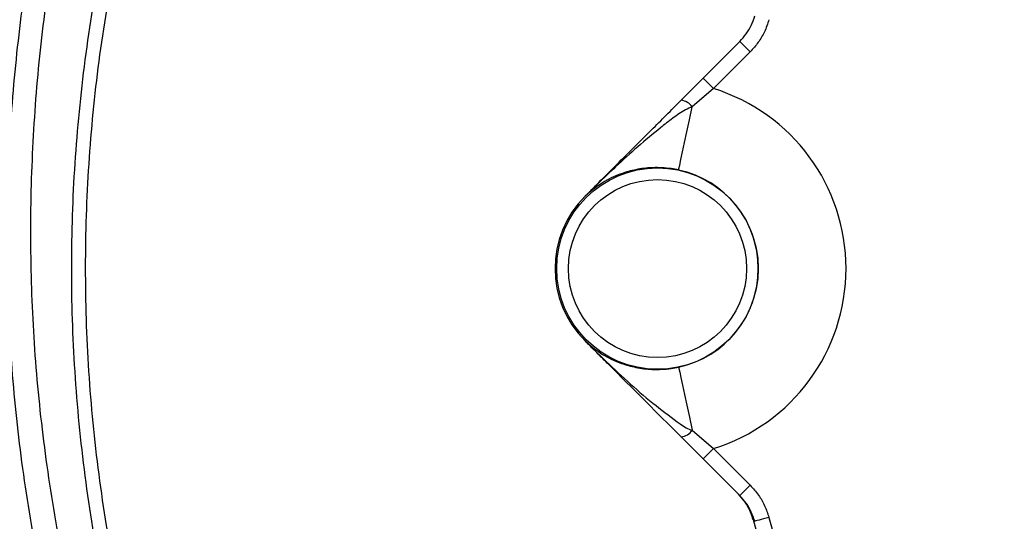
# Model space of a CAD drawing. Header units: millimetres. Extents: x 1548 to 3248, y 1400 to 3100.
# Tile 8 of 23: x 2116 to 2284, y 2206 to 2292. Entities that reach past the tile are written whole.
import ezdxf

# ---------------------------------------------------------------- set-up
doc = ezdxf.new("R2010")
doc.units = ezdxf.units.MM

msp = doc.modelspace()

# ---------------------------------------------------------------- linework, layer by layer
at = {"color": 7, "linetype": 'Continuous', "lineweight": 25}
for p, q in [((2232.85, 2282.11), (2239.12, 2288.38)), ((2240.89, 2286.61), (2234.62, 2280.34)), ((2229.08, 2278.34), (2232.85, 2282.11)), ((2234.62, 2280.34), (2230.99, 2277.21)), ((2212.68, 2261.94), (2212.67, 2261.93)), ((2212.67, 2261.93), (2212.68, 2261.94)), ((2212.67, 2237.18), (2212.68, 2237.17)), ((2212.68, 2237.17), (2212.67, 2237.18)), ((2232.85, 2217), (2229.08, 2220.77)), ((2230.99, 2221.89), (2234.62, 2218.77)), ((2234.62, 2218.77), (2240.89, 2212.5)), ((2239.12, 2210.73), (2232.85, 2217)), ((2241.69, 2206.33), (2241.38, 2206.62))]:
    msp.add_line(p, q, dxfattribs=at)
at = {"color": 7, "linetype": 'Continuous', "lineweight": 25, "flags": 128}
for points in [[(2239.12, 2288.38), (2239.15, 2288.34), (2239.25, 2288.24), (2239.42, 2288.08), (2239.64, 2287.86), (2239.9, 2287.59), (2240.21, 2287.29), (2240.54, 2286.95), (2240.89, 2286.61)], [(2232.85, 2282.11), (2232.88, 2282.07), (2232.98, 2281.97), (2233.15, 2281.81), (2233.37, 2281.59), (2233.64, 2281.32), (2233.94, 2281.02), (2234.27, 2280.68), (2234.62, 2280.34)], [(2228.67, 2266.41), (2228.72, 2266.64), (2228.85, 2267.25), (2229.05, 2268.21), (2229.33, 2269.5), (2229.67, 2271.09), (2230.07, 2272.94), (2230.51, 2275), (2230.99, 2277.21)], [(2228.67, 2232.7), (2228.72, 2232.47), (2228.85, 2231.86), (2229.05, 2230.9), (2229.33, 2229.61), (2229.67, 2228.02), (2230.07, 2226.17), (2230.51, 2224.11), (2230.99, 2221.89)], [(2232.85, 2217), (2232.88, 2217.03), (2232.98, 2217.13), (2233.15, 2217.3), (2233.37, 2217.52), (2233.64, 2217.79), (2233.94, 2218.09), (2234.27, 2218.42), (2234.62, 2218.77)], [(2239.12, 2210.73), (2239.15, 2210.76), (2239.25, 2210.86), (2239.42, 2211.03), (2239.64, 2211.25), (2239.9, 2211.52), (2240.21, 2211.82), (2240.54, 2212.15), (2240.89, 2212.5)], [(2244.1, 2206.99), (2243.63, 2206.87), (2243.18, 2206.74), (2242.77, 2206.63), (2242.41, 2206.53), (2242.11, 2206.44), (2241.88, 2206.38), (2241.74, 2206.34), (2241.69, 2206.33)]]:
    msp.add_lwpolyline(points, dxfattribs=at)
at = {"color": 7, "linetype": 'Continuous', "lineweight": 25}
for centre, radius in [((2397.54, 2249.55), 850), ((2397.54, 2249.55), 700), ((2397.54, 2249.55), 692.5), ((2397.54, 2249.55), 685.19), ((2397.54, 2249.55), 675), ((2397.54, 2249.55), 385), ((2397.54, 2249.55), 377.5), ((2397.54, 2249.55), 376.5), ((2397.54, 2249.55), 375), ((2225.04, 2249.55), 17.22), ((2225.04, 2249.55), 15.22)]:
    msp.add_circle(centre, radius, dxfattribs=at)
for centre, radius, start, end in [((2225.04, 2249.55), 32.24, 287.2733, 72.7267), ((2228.76, 2275.61), 2.74, 35.6799, 83.2411), ((2225.04, 2249.55), 17.24, 282.1258, 77.8742), ((2225.04, 2249.55), 17.5, 135, 225), ((2225.04, 2249.55), 17.5, 135, 225), ((2212.67, 2261.93), 0.00644, 223.21, 226.5914), ((2212.69, 2261.93), 0.00764, 116.8295, 135.3084), ((2212.67, 2237.17), 0.00644, 133.4086, 136.79), ((2212.69, 2237.17), 0.00764, 224.6916, 243.1705), ((2228.76, 2223.49), 2.74, 276.7589, 324.3201), ((2397.54, 2249.55), 159.24, 195.5016, 224.4984), ((2397.54, 2249.55), 161.96, 195.3729, 224.6271)]:
    msp.add_arc(centre, radius, start, end, dxfattribs=at)
for points, knots in [([(2659.35, 2433.16), (2663.12, 2427.57), (2670.69, 2416.36), (2680.67, 2398.67), (2689.6, 2380.41), (2697.35, 2361.64), (2703.64, 2343.19), (2708.57, 2325.14), (2712.32, 2307.59), (2715.1, 2289.82), (2716.87, 2271.93), (2717.65, 2254), (2717.41, 2236.05), (2716.12, 2218.11), (2713.81, 2200.21), (2710.5, 2182.44), (2706.2, 2164.89), (2700.93, 2147.63), (2694.7, 2130.72), (2687.51, 2114.19), (2679.38, 2098.07), (2670.35, 2082.41), (2660.46, 2067.27), (2649.77, 2052.72), (2638.3, 2038.84), (2626.07, 2025.66), (2613.12, 2013.18), (2599.47, 2001.42), (2585.19, 1990.44), (2570.35, 1980.28), (2555.01, 1970.99), (2539.19, 1962.62), (2522.93, 1955.14), (2506.25, 1948.57), (2489.24, 1942.93), (2471.97, 1938.24), (2454.46, 1934.54), (2436.73, 1931.84), (2418.83, 1930.15), (2400.83, 1929.46), (2382.81, 1929.78), (2364.88, 1931.1), (2347.05, 1933.44), (2329.36, 1936.81), (2311.85, 1941.18), (2294.58, 1946.55), (2277.63, 1952.86), (2261.09, 1960.1), (2245.01, 1968.25), (2229.44, 1977.31), (2214.37, 1987.25), (2199.86, 1998.03), (2185.97, 2009.6), (2172.76, 2021.9), (2160.32, 2034.88), (2148.65, 2048.53), (2137.78, 2062.81), (2127.69, 2077.69), (2118.45, 2093.1), (2110.08, 2108.98), (2102.64, 2125.27), (2096.14, 2141.93), (2090.59, 2158.95), (2085.99, 2176.28), (2082.35, 2193.83), (2079.69, 2211.54), (2078.04, 2229.37), (2077.42, 2247.29), (2077.82, 2265.28), (2079.23, 2283.26), (2081.63, 2301.12), (2085.03, 2318.79), (2089.42, 2336.22), (2094.8, 2353.36), (2101.16, 2370.19), (2108.44, 2386.68), (2116.65, 2402.72), (2125.66, 2418.3), (2132.39, 2428.21), (2135.74, 2433.16)], [0, 0, 0, 0, 0.014504, 0.029051, 0.043613, 0.05816, 0.072663, 0.085482, 0.098341, 0.111221, 0.124101, 0.136959, 0.149778, 0.162664, 0.175591, 0.188539, 0.201488, 0.214415, 0.227302, 0.240194, 0.253127, 0.266081, 0.279035, 0.291968, 0.304861, 0.317706, 0.330591, 0.343497, 0.356402, 0.369287, 0.382132, 0.394913, 0.407734, 0.420576, 0.433417, 0.446237, 0.459018, 0.471861, 0.484745, 0.49765, 0.510555, 0.523439, 0.536282, 0.549176, 0.56211, 0.575065, 0.58802, 0.600955, 0.613848, 0.626736, 0.639665, 0.652615, 0.665564, 0.678493, 0.691381, 0.704198, 0.717055, 0.729933, 0.74281, 0.755667, 0.768484, 0.781267, 0.794091, 0.806935, 0.819779, 0.832602, 0.845385, 0.858237, 0.871129, 0.884043, 0.896956, 0.909849, 0.922701, 0.93555, 0.94844, 0.96135, 0.974261, 0.987151, 1, 1, 1, 1]), ([(2143.92, 2427.41), (2140.67, 2422.62), (2134.16, 2413.01), (2125.43, 2397.92), (2117.48, 2382.38), (2110.42, 2366.41), (2104.26, 2350.1), (2099.05, 2333.5), (2094.8, 2316.62), (2091.51, 2299.5), (2089.17, 2282.2), (2087.81, 2264.79), (2087.42, 2247.36), (2088.02, 2230), (2089.62, 2212.73), (2092.2, 2195.58), (2095.72, 2178.58), (2100.18, 2161.79), (2105.56, 2145.31), (2111.85, 2129.16), (2119.06, 2113.39), (2127.17, 2098), (2136.13, 2083.07), (2145.9, 2068.65), (2156.43, 2054.82), (2167.73, 2041.6), (2179.79, 2029.02), (2192.58, 2017.1), (2206.04, 2005.89), (2220.1, 1995.45), (2234.7, 1985.82), (2249.79, 1977.04), (2265.37, 1969.15), (2281.39, 1962.13), (2297.81, 1956.02), (2314.54, 1950.82), (2331.5, 1946.58), (2348.64, 1943.31), (2365.9, 1941.05), (2383.28, 1939.77), (2400.72, 1939.47), (2418.16, 1940.13), (2435.5, 1941.77), (2452.67, 1944.38), (2469.63, 1947.97), (2486.36, 1952.51), (2502.85, 1957.97), (2519, 1964.34), (2534.75, 1971.59), (2550.08, 1979.7), (2564.94, 1988.69), (2579.32, 1998.53), (2593.15, 2009.18), (2606.38, 2020.57), (2618.93, 2032.66), (2630.77, 2045.43), (2641.88, 2058.88), (2652.25, 2072.97), (2661.83, 2087.64), (2670.57, 2102.82), (2678.45, 2118.43), (2685.42, 2134.44), (2691.45, 2150.82), (2696.55, 2167.54), (2700.72, 2184.55), (2703.93, 2201.76), (2706.17, 2219.1), (2707.41, 2236.47), (2707.65, 2253.86), (2706.9, 2271.23), (2705.17, 2288.56), (2702.49, 2305.77), (2698.85, 2322.77), (2694.04, 2340.35), (2687.93, 2358.29), (2680.41, 2376.51), (2671.77, 2394.11), (2662.13, 2411.19), (2654.82, 2422.01), (2651.17, 2427.41)], [0, 0, 0, 0, 0.01285, 0.02574, 0.038651, 0.051562, 0.064452, 0.077302, 0.090152, 0.103043, 0.115955, 0.128866, 0.141757, 0.154607, 0.167389, 0.180211, 0.193054, 0.205897, 0.21872, 0.231503, 0.244321, 0.257179, 0.270058, 0.282937, 0.295796, 0.308614, 0.321504, 0.334435, 0.347386, 0.360337, 0.373267, 0.386157, 0.399051, 0.411985, 0.42494, 0.437895, 0.450829, 0.463722, 0.476564, 0.489446, 0.502348, 0.515251, 0.528133, 0.540975, 0.553755, 0.566576, 0.579417, 0.592259, 0.60508, 0.617861, 0.630708, 0.643594, 0.656502, 0.669409, 0.682296, 0.695142, 0.708036, 0.720971, 0.733926, 0.746881, 0.759816, 0.772709, 0.785595, 0.798522, 0.811469, 0.824417, 0.837343, 0.850228, 0.863044, 0.875901, 0.888779, 0.901657, 0.914514, 0.927331, 0.942068, 0.956537, 0.971034, 0.985531, 1, 1, 1, 1]), ([(2156.41, 2122.54), (2155.24, 2124.7), (2151.2, 2132.11), (2145.43, 2145.3), (2139.11, 2161.98), (2133.97, 2179.03), (2129.92, 2196.41), (2127.01, 2214.07), (2125.27, 2231.9), (2124.7, 2249.75), (2125.29, 2267.55), (2127.03, 2285.29), (2129.93, 2302.95), (2133.99, 2320.4), (2139.19, 2337.5), (2145.29, 2353.94), (2150.2, 2364.41), (2152.59, 2369.52)], [0, 0, 0, 0, 0.028777, 0.098718, 0.168201, 0.237518, 0.306953, 0.376857, 0.446888, 0.516419, 0.58575, 0.655151, 0.724949, 0.795026, 0.864635, 0.933985, 1, 1, 1, 1]), ([(2154.68, 2368.55), (2152.3, 2363.47), (2147.42, 2353.04), (2141.36, 2336.7), (2136.22, 2319.74), (2132.22, 2302.49), (2129.34, 2285.03), (2127.61, 2267.44), (2127.03, 2249.74), (2127.59, 2232), (2129.32, 2214.33), (2132.21, 2196.85), (2136.22, 2179.63), (2141.32, 2162.72), (2147.58, 2146.19), (2153.31, 2133.09), (2157.33, 2125.71), (2158.52, 2123.52)], [0, 0, 0, 0, 0.066136, 0.135799, 0.205338, 0.275051, 0.344539, 0.413911, 0.483462, 0.553357, 0.623035, 0.692799, 0.762222, 0.831492, 0.900904, 0.970658, 1, 1, 1, 1]), ([(2239.12, 2288.38), (2239.85, 2289.25), (2240.97, 2290.58), (2241.5, 2292.22), (2241.69, 2292.78)], [0, 0, 0, 0, 0.654597, 1, 1, 1, 1]), ([(2244.1, 2292.11), (2243.86, 2291.41), (2243.41, 2290.05), (2242.31, 2288.18), (2241.37, 2287.14), (2240.89, 2286.61)], [0, 0, 0, 0, 0.344611, 0.66762, 1, 1, 1, 1]), ([(2212.68, 2261.94), (2214.74, 2264), (2218.51, 2267.77), (2223.13, 2272.38), (2226.55, 2275.8), (2228.24, 2277.5), (2229.08, 2278.34)], [0, 0, 0, 0, 0.375829, 0.687572, 0.843985, 1, 1, 1, 1]), ([(2230.99, 2277.21), (2230.6, 2277.05), (2229.4, 2276.54), (2227.64, 2275.25), (2223.58, 2272.1), (2218.56, 2267.67), (2214.4, 2263.62), (2212.68, 2261.94)], [0, 0, 0, 0, 0.053501, 0.162558, 0.271831, 0.698253, 1, 1, 1, 1]), ([(2228.67, 2266.41), (2228.24, 2266.49), (2227.26, 2266.68), (2225.77, 2266.81), (2224.47, 2266.82), (2222.72, 2266.72), (2220.65, 2266.37), (2217.92, 2265.48), (2215.18, 2264.08), (2213.52, 2262.66), (2212.68, 2261.94)], [0, 0, 0, 0, 0.056518, 0.128182, 0.200083, 0.24483, 0.395725, 0.54712, 0.77154, 1, 1, 1, 1]), ([(2212.68, 2237.17), (2213.52, 2236.45), (2215.18, 2235.02), (2217.92, 2233.63), (2220.65, 2232.74), (2222.72, 2232.39), (2224.47, 2232.28), (2225.77, 2232.3), (2227.26, 2232.42), (2228.24, 2232.61), (2228.67, 2232.7)], [0, 0, 0, 0, 0.22846, 0.45288, 0.604275, 0.75517, 0.799917, 0.871818, 0.943482, 1, 1, 1, 1]), ([(2212.68, 2237.17), (2213.87, 2236), (2217.77, 2232.18), (2223.1, 2227.3), (2227.84, 2223.77), (2229.89, 2222.29), (2230.62, 2222.02), (2230.99, 2221.89)], [0, 0, 0, 0, 0.208788, 0.685452, 0.902175, 0.951504, 1, 1, 1, 1]), ([(2229.08, 2220.77), (2227.73, 2222.12), (2225.01, 2224.84), (2220.86, 2228.99), (2217.42, 2232.43), (2214.98, 2234.87), (2213.74, 2236.11), (2213.08, 2236.77), (2212.78, 2237.07), (2212.68, 2237.17)], [0, 0, 0, 0, 0.2507945, 0.5026652, 0.7546304, 0.8788034, 0.9463587, 0.9813922, 1, 1, 1, 1]), ([(2240.89, 2212.5), (2241.38, 2211.95), (2242.34, 2210.88), (2243.43, 2209.01), (2243.87, 2207.67), (2244.1, 2206.99)], [0, 0, 0, 0, 0.344764, 0.667701, 1, 1, 1, 1]), ([(2241.38, 2206.62), (2241.37, 2206.65), (2241.33, 2206.79), (2241.19, 2207.29), (2240.8, 2208.29), (2240.06, 2209.65), (2239.27, 2210.53), (2238.87, 2210.98)], [0, 0, 0, 0, 0.015932, 0.078412, 0.327389, 0.658409, 1, 1, 1, 1]), ([(2241.69, 2206.33), (2241.29, 2207.39), (2240.68, 2209.02), (2239.52, 2210.29), (2239.12, 2210.73)], [0, 0, 0, 0, 0.654423, 1, 1, 1, 1])]:
    msp.add_open_spline(points, degree=3, knots=knots, dxfattribs=at)
at = {"color": 1, "linetype": 'Continuous', "lineweight": 25}
for points, knots in [([(2137.97, 2113.94), (2136.51, 2116.49), (2132.24, 2123.93), (2126.08, 2136.74), (2119.46, 2152.27), (2113.77, 2168.13), (2108.95, 2184.36), (2105.08, 2200.98), (2102.18, 2217.96), (2100.3, 2235.1), (2099.45, 2252.31), (2099.64, 2269.52), (2100.87, 2286.42), (2103.11, 2302.98), (2106.25, 2319.19), (2110.32, 2335.23), (2115.27, 2351.04), (2121.17, 2366.51), (2125.66, 2377.21), (2128.43, 2382.61), (2128.69, 2383.1)], [0, 0, 0, 0, 0.031228, 0.091331, 0.151433, 0.211441, 0.27127, 0.332602, 0.394146, 0.455794, 0.517435, 0.578966, 0.640289, 0.699107, 0.7581, 0.817186, 0.876278, 0.935283, 0.99411, 1, 1, 1, 1]), ([(2666.38, 2382.95), (2667.11, 2381.52), (2670.87, 2374.15), (2676.12, 2361.14), (2682.17, 2344.04), (2686.87, 2327.43), (2690.62, 2310.58), (2693.36, 2293.54), (2695.07, 2276.41), (2695.72, 2259.4), (2695.32, 2242.55), (2693.92, 2225.9), (2691.55, 2209.32), (2688.23, 2192.89), (2683.98, 2176.69), (2678.48, 2159.72), (2671.51, 2142.1), (2662.89, 2123.93), (2653.05, 2106.32), (2642.08, 2089.38), (2630.55, 2073.95), (2618.66, 2059.98), (2606.59, 2047.34), (2593.77, 2035.38), (2580.27, 2024.14), (2566.13, 2013.71), (2551.56, 2004.23), (2536.6, 1995.72), (2521.3, 1988.15), (2505.54, 1981.43), (2489.4, 1975.62), (2472.97, 1970.73), (2455.46, 1966.63), (2436.87, 1963.5), (2417.26, 1961.52), (2397.65, 1960.85), (2378.13, 1961.51), (2358.77, 1963.45), (2339.57, 1966.65), (2320.66, 1971.08), (2302.13, 1976.72), (2284.06, 1983.57), (2266.49, 1991.58), (2249.47, 2000.69), (2233.12, 2010.84), (2217.4, 2022.06), (2202.37, 2034.36), (2188.09, 2047.68), (2174.69, 2061.87), (2162.28, 2076.86), (2151.95, 2090.9), (2146.17, 2100.17), (2143.8, 2103.97)], [0, 0, 0, 0, 0.0054054, 0.0278492, 0.0472412, 0.0666991, 0.0861886, 0.1056757, 0.1251281, 0.1445163, 0.1633419, 0.1822262, 0.2011427, 0.2200619, 0.2389525, 0.2577823, 0.2802993, 0.3028889, 0.3255026, 0.3480912, 0.3706076, 0.3899781, 0.4094152, 0.4288842, 0.4483506, 0.4677818, 0.4871483, 0.5058681, 0.5246535, 0.5434711, 0.562287, 0.5810687, 0.5997859, 0.6213103, 0.6428603, 0.6643843, 0.6855717, 0.7068322, 0.7281187, 0.7493812, 0.7705703, 0.7917298, 0.8129578, 0.8342111, 0.8554431, 0.8766059, 0.8982279, 0.9199165, 0.9416298, 0.9633224, 0.9849477, 1, 1, 1, 1]), ([(2131.08, 2379.91), (2128.54, 2374.28), (2123.31, 2362.67), (2116.91, 2344.5), (2111.55, 2325.64), (2107.5, 2306.5), (2104.9, 2288.02), (2103.61, 2270.27), (2103.43, 2253.31), (2104.28, 2236.33), (2106.14, 2219.43), (2109, 2202.69), (2113.07, 2185.23), (2118.56, 2167.11), (2125.66, 2148.47), (2133.41, 2131.29), (2139.35, 2120.64), (2142.03, 2115.83)], [0, 0, 0, 0, 0.067204, 0.138458, 0.209782, 0.281022, 0.352031, 0.413682, 0.475542, 0.537514, 0.599491, 0.661365, 0.723025, 0.795258, 0.867727, 0.940276, 1, 1, 1, 1]), ([(2148, 2105.93), (2150.09, 2102.54), (2155.51, 2093.74), (2165.49, 2080.26), (2177.72, 2065.48), (2190.95, 2051.48), (2205.04, 2038.34), (2219.87, 2026.21), (2235.38, 2015.15), (2251.51, 2005.14), (2268.3, 1996.15), (2285.63, 1988.25), (2303.45, 1981.49), (2321.72, 1975.94), (2340.38, 1971.57), (2359.31, 1968.42), (2378.4, 1966.5), (2397.65, 1965.85), (2416.98, 1966.51), (2436.33, 1968.46), (2454.66, 1971.55), (2471.92, 1975.6), (2488.13, 1980.41), (2504.05, 1986.14), (2519.59, 1992.77), (2534.68, 2000.24), (2549.44, 2008.63), (2563.81, 2017.98), (2577.76, 2028.27), (2591.09, 2039.35), (2603.74, 2051.15), (2615.65, 2063.61), (2627.38, 2077.4), (2638.76, 2092.62), (2649.6, 2109.32), (2659.3, 2126.69), (2667.82, 2144.61), (2674.7, 2162), (2680.13, 2178.73), (2684.33, 2194.71), (2687.61, 2210.91), (2689.96, 2227.26), (2691.34, 2243.68), (2691.74, 2260.3), (2691.11, 2277.07), (2689.42, 2293.97), (2686.73, 2310.78), (2683.03, 2327.4), (2678.4, 2343.79), (2672.42, 2360.66), (2667.61, 2372.73), (2664.3, 2379.26), (2663.97, 2379.92)], [0, 0, 0, 0, 0.013627, 0.035354, 0.057149, 0.078964, 0.100754, 0.122477, 0.143727, 0.165046, 0.186387, 0.207702, 0.228948, 0.250216, 0.271558, 0.292923, 0.314263, 0.335529, 0.357132, 0.378761, 0.400364, 0.419155, 0.438011, 0.456901, 0.475792, 0.494652, 0.513445, 0.532899, 0.552418, 0.571973, 0.59153, 0.611055, 0.630513, 0.653141, 0.675842, 0.698567, 0.721268, 0.743897, 0.762813, 0.781791, 0.800797, 0.8198, 0.838772, 0.857684, 0.877164, 0.896708, 0.916287, 0.935869, 0.955419, 0.974903, 0.997465, 1, 1, 1, 1]), ([(2147.58, 2118.42), (2145.28, 2122.92), (2140.37, 2132.54), (2133.97, 2147.79), (2128.15, 2164.01), (2123.3, 2180.56), (2119.42, 2197.34), (2116.52, 2214.28), (2114.64, 2231.26), (2113.77, 2248.24), (2113.88, 2265.2), (2114.96, 2282.16), (2117, 2299.03), (2120, 2315.75), (2123.95, 2332.27), (2128.9, 2348.55), (2134.11, 2363.02), (2138.06, 2371.89), (2139.69, 2375.54)], [0, 0, 0, 0, 0.056657, 0.121079, 0.185707, 0.250442, 0.315177, 0.379807, 0.44423, 0.507887, 0.571741, 0.635694, 0.699647, 0.763499, 0.827156, 0.891032, 0.955111, 1, 1, 1, 1]), ([(2142.94, 2374.02), (2141.47, 2370.72), (2137.71, 2362.26), (2132.68, 2348.29), (2127.79, 2332.21), (2123.9, 2315.9), (2120.94, 2299.41), (2118.93, 2282.75), (2117.87, 2266.02), (2117.76, 2249.29), (2118.62, 2232.53), (2120.48, 2215.79), (2123.35, 2199.08), (2127.18, 2182.53), (2131.97, 2166.2), (2137.71, 2150.2), (2144.17, 2134.84), (2149.18, 2125.05), (2151.61, 2120.3)], [0, 0, 0, 0, 0.041158, 0.105224, 0.169087, 0.232737, 0.296583, 0.36053, 0.424476, 0.488323, 0.551974, 0.61638, 0.680992, 0.74571, 0.810427, 0.875037, 0.939441, 1, 1, 1, 1])]:
    msp.add_open_spline(points, degree=3, knots=knots, dxfattribs=at)

doc.saveas('drawing.dxf')
